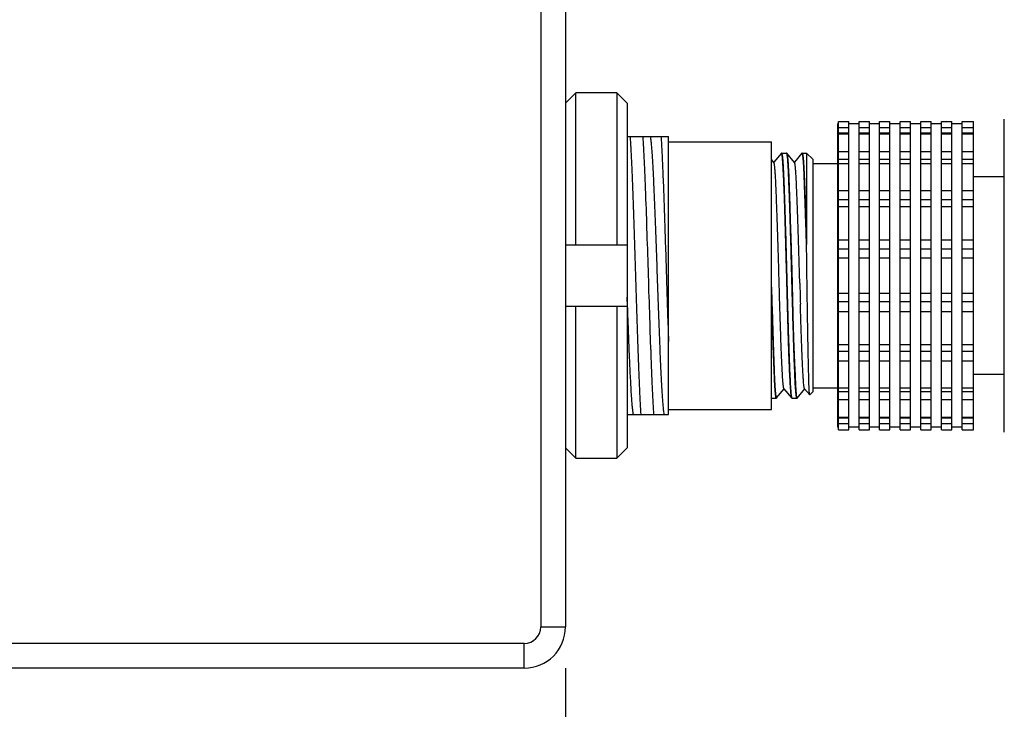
# Model space of a CAD drawing. Header units: millimetres. Extents: x -210 to -50, y 93 to 273.
# Tile 4 of 10: x -97 to -85, y 162 to 170. Entities that reach past the tile are written whole.
import ezdxf

# ---------------------------------------------------------------- set-up
doc = ezdxf.new("R2010")
doc.units = ezdxf.units.MM
doc.header["$LTSCALE"] = 46.255
doc.header["$PDMODE"] = 3
doc.header["$PDSIZE"] = 8
doc.linetypes.add('CENTER', pattern=[0.6, 0.375, -0.075, 0.075, -0.075])
doc.layers.get('0').update_dxf_attribs({"linetype": 'CONTINUOUS'})
doc.layers.get('Defpoints').update_dxf_attribs({"linetype": 'CONTINUOUS'})
doc.layers.add('00_COMPONENTS', color=7, linetype='CONTINUOUS')
doc.layers.add('51__DRAFT_DIMS', color=7, linetype='CONTINUOUS')
doc.styles.get("Standard").update_dxf_attribs({"font": '兰亭黑 GBK.TTF', "height": 2.5})
doc.dimstyles.new('DIMSTYLE_2', dxfattribs={"dimtxt": 3, "dimasz": 2, "dimexe": 2.5, "dimexo": 0.5, "dimgap": 0.75, "dimtad": 1, "dimlfac": 4, "dimdsep": 46, "dimtxsty": 'STANDARD', "dimblk": '_FILLED', "dimblk1": '_FILLED', "dimblk2": '_FILLED', "dimcen": 0.09, "dimclrd": 8, "dimclre": 8, "dimclrt": 256, "dimazin": 2, "dimtp": 0.3, "dimtm": 0.3, "dimtfac": 1, "dimtofl": 0, "dimtmove": 0, "dimatfit": 3, "dimldrblk": '_FILLED', "dimfxl": 1, "dimtolj": 1, "dimarcsym": 0})

# ---------------------------------------------------------------- blocks, each defined once
blk = doc.blocks.new('_FILLED')
at = {"color": 0, "linetype": 'ByBlock'}
blk.add_solid([(0, 0), (-1, 0.1667), (-1, -0.1667)], dxfattribs=at)
blk = doc.blocks.new('*D9')
at = {"layer": '51__DRAFT_DIMS', "color": 8, "lineweight": -2}
for p, q in [((-77.912, 166.536), (-77.912, 158.688)), ((-90.787, 162.271), (-90.787, 158.688)), ((-88.787, 161.188), (-79.912, 161.188)), ((-77.912, 161.188), (-59.873, 161.188))]:
    blk.add_line(p, q, dxfattribs=at)
at = {"layer": 'Defpoints', "color": 0, "linetype": 'CENTER'}
for p in [(-77.912, 167.036), (-90.787, 162.771), (-77.912, 161.188)]:
    blk.add_point(p, dxfattribs=at)
at = {"layer": '51__DRAFT_DIMS', "color": 8, "linetype": 'ByBlock', "lineweight": -2, "xscale": 2, "yscale": 2, "zscale": 2, "rotation": 180}
blk.add_blockref('_FILLED', (-90.787, 161.188), dxfattribs=at)
at = {"layer": '51__DRAFT_DIMS', "color": 8, "linetype": 'ByBlock', "lineweight": -2, "xscale": 2, "yscale": 2, "zscale": 2}
blk.add_blockref('_FILLED', (-77.912, 161.188), dxfattribs=at)
at = {"layer": '51__DRAFT_DIMS', "linetype": 'CENTER', "ltscale": 0.2, "insert": (-64.046, 165.271), "char_height": 2.5, "attachment_point": 2, "line_spacing_factor": 0.9}
blk.add_mtext('\\A1;51.5', dxfattribs=at)

msp = doc.modelspace()

# ---------------------------------------------------------------- linework, layer by layer
at = {"layer": '00_COMPONENTS'}
for p, q in [((-91.0866, 186.8957), (-91.0866, 162.7707)), ((-90.7866, 186.8957), (-90.7866, 162.7707)), ((-90.6616, 169.255), (-90.7866, 169.1281)), ((-90.1617, 169.255), (-90.6616, 169.255)), ((-90.6616, 167.4114), (-90.6616, 169.255)), ((-90.0366, 169.1281), (-90.1617, 169.255)), ((-90.1616, 169.255), (-90.1616, 167.4114)), ((-90.0366, 169.1281), (-90.0366, 164.9448)), ((-87.4741, 168.8779), (-87.4866, 168.8779)), ((-87.4866, 168.8779), (-87.4866, 165.1949)), ((-87.4741, 168.9081), (-87.3491, 168.9081)), ((-87.4741, 165.1648), (-87.4741, 168.9081)), ((-87.4741, 168.8336), (-87.3491, 168.8336)), ((-87.3491, 165.1648), (-87.3491, 168.9081)), ((-87.2241, 168.8779), (-87.3491, 168.8779)), ((-87.2241, 168.9081), (-87.0991, 168.9081)), ((-87.2241, 165.1648), (-87.2241, 168.9081)), ((-87.2241, 168.8336), (-87.0991, 168.8336)), ((-87.0991, 165.1648), (-87.0991, 168.9081)), ((-86.9741, 168.8779), (-87.0991, 168.8779)), ((-86.9741, 168.9081), (-86.8491, 168.9081)), ((-86.9741, 165.1648), (-86.9741, 168.9081)), ((-86.9741, 168.8336), (-86.8491, 168.8336)), ((-86.8491, 165.1648), (-86.8491, 168.9081)), ((-86.7241, 168.8779), (-86.8491, 168.8779)), ((-86.7241, 168.9081), (-86.5991, 168.9081)), ((-86.7241, 165.1648), (-86.7241, 168.9081)), ((-86.7241, 168.8336), (-86.5991, 168.8336)), ((-86.5991, 165.1648), (-86.5991, 168.9081)), ((-86.4741, 168.8779), (-86.5991, 168.8779)), ((-86.4741, 168.9081), (-86.3491, 168.9081)), ((-86.4741, 165.1648), (-86.4741, 168.9081)), ((-86.4741, 168.8336), (-86.3491, 168.8336)), ((-86.3491, 165.1648), (-86.3491, 168.9081)), ((-86.2241, 168.8779), (-86.3491, 168.8779)), ((-86.2241, 168.9081), (-86.0991, 168.9081)), ((-86.2241, 165.1648), (-86.2241, 168.9081)), ((-86.2241, 168.8336), (-86.0991, 168.8336)), ((-86.0991, 165.1648), (-86.0991, 168.9081)), ((-85.9741, 168.8779), (-86.0991, 168.8779)), ((-85.9741, 168.9081), (-85.8366, 168.9081)), ((-85.9741, 165.1648), (-85.9741, 168.9081)), ((-85.9741, 168.8336), (-85.8366, 168.8336)), ((-85.8366, 165.1648), (-85.8366, 168.9081)), ((-85.4616, 165.1364), (-85.4616, 168.9364)), ((-90.0366, 168.7239), (-89.5366, 168.7239)), ((-89.5366, 165.3491), (-89.5366, 168.7239)), ((-87.3491, 168.7669), (-87.4741, 168.7669)), ((-87.4741, 168.7567), (-87.3491, 168.7567)), ((-87.0991, 168.7669), (-87.2241, 168.7669)), ((-87.2241, 168.7567), (-87.0991, 168.7567)), ((-86.8491, 168.7669), (-86.9741, 168.7669)), ((-86.9741, 168.7567), (-86.8491, 168.7567)), ((-86.5991, 168.7669), (-86.7241, 168.7669)), ((-86.7241, 168.7567), (-86.5991, 168.7567)), ((-86.3491, 168.7669), (-86.4741, 168.7669)), ((-86.4741, 168.7567), (-86.3491, 168.7567)), ((-86.0991, 168.7669), (-86.2241, 168.7669)), ((-86.2241, 168.7567), (-86.0991, 168.7567)), ((-85.8366, 168.7669), (-85.9741, 168.7669)), ((-85.9741, 168.7567), (-85.8366, 168.7567)), ((-89.5366, 168.6614), (-88.2866, 168.6614)), ((-88.2866, 165.4114), (-88.2866, 168.6614)), ((-88.1658, 168.523), (-88.2588, 168.4123)), ((-88.1658, 168.523), (-88.166, 168.5227)), ((-88.1644, 168.5239), (-88.1031, 168.5239)), ((-88.1012, 168.5224), (-88.1016, 168.523)), ((-88.0073, 168.4105), (-88.1015, 168.5227)), ((-88.1009, 168.5217), (-88.1012, 168.5224)), ((-87.917, 168.5216), (-88.0088, 168.4123)), ((-87.9138, 168.5239), (-87.8616, 168.5239)), ((-87.7866, 168.4489), (-87.8616, 168.5239)), ((-87.8616, 168.5239), (-87.8616, 167.4154)), ((-87.4741, 168.5424), (-87.3491, 168.5424)), ((-87.2241, 168.5424), (-87.0991, 168.5424)), ((-86.9741, 168.5424), (-86.8491, 168.5424)), ((-86.7241, 168.5424), (-86.5991, 168.5424)), ((-86.4741, 168.5424), (-86.3491, 168.5424)), ((-86.2241, 168.5424), (-86.0991, 168.5424)), ((-85.9741, 168.5424), (-85.8366, 168.5424)), ((-88.2573, 168.4105), (-88.2866, 168.4455)), ((-87.7866, 168.4489), (-87.7866, 165.6239)), ((-87.7866, 168.3989), (-87.4866, 168.3989)), ((-87.3491, 168.4471), (-87.4741, 168.4471)), ((-87.4741, 168.3979), (-87.3491, 168.3979)), ((-87.0991, 168.4471), (-87.2241, 168.4471)), ((-87.2241, 168.3979), (-87.0991, 168.3979)), ((-86.8491, 168.4471), (-86.9741, 168.4471)), ((-86.9741, 168.3979), (-86.8491, 168.3979)), ((-86.5991, 168.4471), (-86.7241, 168.4471)), ((-86.7241, 168.3979), (-86.5991, 168.3979)), ((-86.3491, 168.4471), (-86.4741, 168.4471)), ((-86.4741, 168.3979), (-86.3491, 168.3979)), ((-86.0991, 168.4471), (-86.2241, 168.4471)), ((-86.2241, 168.3979), (-86.0991, 168.3979)), ((-85.8366, 168.4471), (-85.9741, 168.4471)), ((-85.9741, 168.3979), (-85.8366, 168.3979)), ((-88.1405, 168.2489), (-88.1399, 168.2489)), ((-88.0785, 168.2489), (-88.0771, 168.2489)), ((-87.8904, 168.2489), (-87.8893, 168.2489)), ((-85.4616, 168.2364), (-85.8366, 168.2364)), ((-87.4741, 168.0696), (-87.3491, 168.0696)), ((-87.2241, 168.0696), (-87.0991, 168.0696)), ((-86.9741, 168.0696), (-86.8491, 168.0696)), ((-86.7241, 168.0696), (-86.5991, 168.0696)), ((-86.4741, 168.0696), (-86.3491, 168.0696)), ((-86.2241, 168.0696), (-86.0991, 168.0696)), ((-85.9741, 168.0696), (-85.8366, 168.0696)), ((-87.3491, 167.9572), (-87.4741, 167.9572)), ((-87.4741, 167.8749), (-87.3491, 167.8749)), ((-87.0991, 167.9572), (-87.2241, 167.9572)), ((-87.2241, 167.8749), (-87.0991, 167.8749)), ((-86.8491, 167.9572), (-86.9741, 167.9572)), ((-86.9741, 167.8749), (-86.8491, 167.8749)), ((-86.5991, 167.9572), (-86.7241, 167.9572)), ((-86.7241, 167.8749), (-86.5991, 167.8749)), ((-86.3491, 167.9572), (-86.4741, 167.9572)), ((-86.4741, 167.8749), (-86.3491, 167.8749)), ((-86.0991, 167.9572), (-86.2241, 167.9572)), ((-86.2241, 167.8749), (-86.0991, 167.8749)), ((-85.8366, 167.9572), (-85.9741, 167.9572)), ((-85.9741, 167.8749), (-85.8366, 167.8749)), ((-90.7866, 167.4114), (-90.0366, 167.4114)), ((-87.8616, 167.4151), (-87.8616, 167.4154)), ((-87.4741, 167.4722), (-87.3491, 167.4722)), ((-87.2241, 167.4722), (-87.0991, 167.4722)), ((-86.9741, 167.4722), (-86.8491, 167.4722)), ((-86.7241, 167.4722), (-86.5991, 167.4722)), ((-86.4741, 167.4722), (-86.3491, 167.4722)), ((-86.2241, 167.4722), (-86.0991, 167.4722)), ((-85.9741, 167.4722), (-85.8366, 167.4722)), ((-87.3491, 167.3562), (-87.4741, 167.3562)), ((-87.0991, 167.3562), (-87.2241, 167.3562)), ((-86.8491, 167.3562), (-86.9741, 167.3562)), ((-86.5991, 167.3562), (-86.7241, 167.3562)), ((-86.3491, 167.3562), (-86.4741, 167.3562)), ((-86.0991, 167.3562), (-86.2241, 167.3562)), ((-85.8366, 167.3562), (-85.9741, 167.3562)), ((-87.4741, 167.2507), (-87.3491, 167.2507)), ((-87.2241, 167.2507), (-87.0991, 167.2507)), ((-86.9741, 167.2507), (-86.8491, 167.2507)), ((-86.7241, 167.2507), (-86.5991, 167.2507)), ((-86.4741, 167.2507), (-86.3491, 167.2507)), ((-86.2241, 167.2507), (-86.0991, 167.2507)), ((-85.9741, 167.2507), (-85.8366, 167.2507)), ((-87.9432, 166.9441), (-87.9433, 166.9468)), ((-88.2866, 166.8964), (-88.2862, 166.881)), ((-88.2862, 166.881), (-88.2866, 166.8964)), ((-88.2839, 166.7949), (-88.2862, 166.881)), ((-87.4741, 166.8221), (-87.3491, 166.8221)), ((-87.2241, 166.8221), (-87.0991, 166.8221)), ((-86.9741, 166.8221), (-86.8491, 166.8221)), ((-86.7241, 166.8221), (-86.5991, 166.8221)), ((-86.4741, 166.8221), (-86.3491, 166.8221)), ((-86.2241, 166.8221), (-86.0991, 166.8221)), ((-85.9741, 166.8221), (-85.8366, 166.8221)), ((-90.0326, 166.6628), (-90.0366, 166.7753)), ((-87.3491, 166.7167), (-87.4741, 166.7167)), ((-87.0991, 166.7167), (-87.2241, 166.7167)), ((-86.8491, 166.7167), (-86.9741, 166.7167)), ((-86.5991, 166.7167), (-86.7241, 166.7167)), ((-86.3491, 166.7167), (-86.4741, 166.7167)), ((-86.0991, 166.7167), (-86.2241, 166.7167)), ((-85.8366, 166.7167), (-85.9741, 166.7167)), ((-90.0366, 166.6614), (-90.7866, 166.6614)), ((-90.6616, 164.8179), (-90.6616, 166.6614)), ((-90.1616, 166.6614), (-90.1616, 164.8179)), ((-90.0326, 166.6616), (-90.0326, 166.6628)), ((-87.4741, 166.6007), (-87.3491, 166.6007)), ((-87.2241, 166.6007), (-87.0991, 166.6007)), ((-86.9741, 166.6007), (-86.8491, 166.6007)), ((-86.7241, 166.6007), (-86.5991, 166.6007)), ((-86.4741, 166.6007), (-86.3491, 166.6007)), ((-86.2241, 166.6007), (-86.0991, 166.6007)), ((-85.9741, 166.6007), (-85.8366, 166.6007)), ((-87.4741, 166.198), (-87.3491, 166.198)), ((-87.2241, 166.198), (-87.0991, 166.198)), ((-86.9741, 166.198), (-86.8491, 166.198)), ((-86.7241, 166.198), (-86.5991, 166.198)), ((-86.4741, 166.198), (-86.3491, 166.198)), ((-86.2241, 166.198), (-86.0991, 166.198)), ((-85.9741, 166.198), (-85.8366, 166.198)), ((-87.3491, 166.1157), (-87.4741, 166.1157)), ((-87.0991, 166.1157), (-87.2241, 166.1157)), ((-86.8491, 166.1157), (-86.9741, 166.1157)), ((-86.5991, 166.1157), (-86.7241, 166.1157)), ((-86.3491, 166.1157), (-86.4741, 166.1157)), ((-86.0991, 166.1157), (-86.2241, 166.1157)), ((-85.8366, 166.1157), (-85.9741, 166.1157)), ((-87.4741, 166.0033), (-87.3491, 166.0033)), ((-87.2241, 166.0033), (-87.0991, 166.0033)), ((-86.9741, 166.0033), (-86.8491, 166.0033)), ((-86.7241, 166.0033), (-86.5991, 166.0033)), ((-86.4741, 166.0033), (-86.3491, 166.0033)), ((-86.2241, 166.0033), (-86.0991, 166.0033)), ((-85.9741, 166.0033), (-85.8366, 166.0033)), ((-85.4616, 165.8364), (-85.8366, 165.8364)), ((-88.0642, 165.8239), (-88.0635, 165.8239)), ((-88.0028, 165.8239), (-88.0005, 165.8239)), ((-88.2433, 165.6617), (-88.2433, 165.6622)), ((-88.243, 165.6622), (-88.243, 165.6617)), ((-88.2252, 165.5518), (-88.1338, 165.6606)), ((-88.1353, 165.6624), (-88.042, 165.5512)), ((-87.9939, 165.6617), (-87.994, 165.6627)), ((-87.9925, 165.6629), (-87.9924, 165.6617)), ((-87.9766, 165.5501), (-87.8838, 165.6606)), ((-87.8853, 165.6624), (-87.8231, 165.5883)), ((-87.7866, 165.6239), (-87.8223, 165.5883)), ((-87.7866, 165.6739), (-87.4866, 165.6739)), ((-87.4741, 165.6749), (-87.3491, 165.6749)), ((-87.3491, 165.6258), (-87.4741, 165.6258)), ((-87.2241, 165.6749), (-87.0991, 165.6749)), ((-87.0991, 165.6258), (-87.2241, 165.6258)), ((-86.9741, 165.6749), (-86.8491, 165.6749)), ((-86.8491, 165.6258), (-86.9741, 165.6258)), ((-86.7241, 165.6749), (-86.5991, 165.6749)), ((-86.5991, 165.6258), (-86.7241, 165.6258)), ((-86.4741, 165.6749), (-86.3491, 165.6749)), ((-86.3491, 165.6258), (-86.4741, 165.6258)), ((-86.2241, 165.6749), (-86.0991, 165.6749)), ((-86.0991, 165.6258), (-86.2241, 165.6258)), ((-85.9741, 165.6749), (-85.8366, 165.6749)), ((-85.8366, 165.6258), (-85.9741, 165.6258)), ((-88.2866, 165.5489), (-88.2277, 165.5489)), ((-88.0394, 165.5489), (-87.9783, 165.5489)), ((-87.9774, 165.5494), (-87.9773, 165.5494)), ((-87.9774, 165.5494), (-87.9773, 165.5494)), ((-87.4741, 165.5304), (-87.3491, 165.5304)), ((-87.2241, 165.5304), (-87.0991, 165.5304)), ((-86.9741, 165.5304), (-86.8491, 165.5304)), ((-86.7241, 165.5304), (-86.5991, 165.5304)), ((-86.4741, 165.5304), (-86.3491, 165.5304)), ((-86.2241, 165.5304), (-86.0991, 165.5304)), ((-85.9741, 165.5304), (-85.8366, 165.5304)), ((-89.5366, 165.4114), (-88.2866, 165.4114)), ((-90.0366, 165.3489), (-89.5366, 165.3489)), ((-87.4741, 165.3161), (-87.3491, 165.3161)), ((-87.3491, 165.306), (-87.4741, 165.306)), ((-87.4741, 165.2392), (-87.3491, 165.2392)), ((-87.2241, 165.3161), (-87.0991, 165.3161)), ((-87.0991, 165.306), (-87.2241, 165.306)), ((-87.2241, 165.2392), (-87.0991, 165.2392)), ((-86.9741, 165.3161), (-86.8491, 165.3161)), ((-86.8491, 165.306), (-86.9741, 165.306)), ((-86.9741, 165.2392), (-86.8491, 165.2392)), ((-86.7241, 165.3161), (-86.5991, 165.3161)), ((-86.5991, 165.306), (-86.7241, 165.306)), ((-86.7241, 165.2392), (-86.5991, 165.2392)), ((-86.4741, 165.3161), (-86.3491, 165.3161)), ((-86.3491, 165.306), (-86.4741, 165.306)), ((-86.4741, 165.2392), (-86.3491, 165.2392)), ((-86.2241, 165.3161), (-86.0991, 165.3161)), ((-86.0991, 165.306), (-86.2241, 165.306)), ((-86.2241, 165.2392), (-86.0991, 165.2392)), ((-85.9741, 165.3161), (-85.8366, 165.3161)), ((-85.8366, 165.306), (-85.9741, 165.306)), ((-85.9741, 165.2392), (-85.8366, 165.2392)), ((-87.4741, 165.1949), (-87.4866, 165.1949)), ((-87.4741, 165.1648), (-87.3491, 165.1648)), ((-87.2241, 165.1949), (-87.3491, 165.1949)), ((-87.2241, 165.1648), (-87.0991, 165.1648)), ((-86.9741, 165.1949), (-87.0991, 165.1949)), ((-86.9741, 165.1648), (-86.8491, 165.1648)), ((-86.7241, 165.1949), (-86.8491, 165.1949)), ((-86.7241, 165.1648), (-86.5991, 165.1648)), ((-86.4741, 165.1949), (-86.5991, 165.1949)), ((-86.4741, 165.1648), (-86.3491, 165.1648)), ((-86.2241, 165.1949), (-86.3491, 165.1949)), ((-86.2241, 165.1648), (-86.0991, 165.1648)), ((-85.9741, 165.1949), (-86.0991, 165.1949)), ((-85.9741, 165.1648), (-85.8366, 165.1648)), ((-90.7866, 164.9448), (-90.6616, 164.8179)), ((-90.1616, 164.8179), (-90.0366, 164.9448)), ((-90.6616, 164.8179), (-90.1616, 164.8179)), ((-91.0866, 162.7707), (-90.7866, 162.7707)), ((-91.2866, 162.5707), (-108.2474, 162.5707)), ((-91.2866, 162.2707), (-91.2866, 162.5707)), ((-91.2866, 162.2707), (-108.2474, 162.2707))]:
    msp.add_line(p, q, dxfattribs=at)
for centre, radius, start, end in [((-88.3074, 168.4683), 0.214, 10.14961, 10.64444), ((-88.2892, 168.4718), 0.1954, 10.07913, 10.62777), ((36.228, 170.2228), 124.2145, 181.51253, 181.630722), ((-87.9004, 165.5781), 0.0847, 192.88824, 194.08886), ((-87.9106, 165.5755), 0.0742, 192.69518, 194.08903), ((-91.2866, 162.7707), 0.5, 270, 0), ((-91.2866, 162.7707), 0.2, 270, 0)]:
    msp.add_arc(centre, radius, start, end, dxfattribs=at)
for points, knots in [([(-90.0027, 168.7239), (-89.9998, 168.6791), (-89.9939, 168.5796), (-89.9857, 168.417), (-89.9777, 168.2286), (-89.9698, 168.018), (-89.9618, 167.7891), (-89.9535, 167.5461), (-89.9454, 167.2937), (-89.9375, 167.0364), (-89.9295, 166.7792), (-89.9212, 166.5267), (-89.9131, 166.2838), (-89.9052, 166.0549), (-89.8972, 165.8443), (-89.889, 165.6559), (-89.8809, 165.4932), (-89.8752, 165.3938), (-89.8722, 165.3489)], [0, 0, 0, 0, 0.0399494, 0.0884607, 0.1446321, 0.2074207, 0.2756592, 0.3480769, 0.4233246, 0.5000007, 0.5766767, 0.6519245, 0.7243421, 0.7925805, 0.8553695, 0.9115419, 0.9600523, 1, 1, 1, 1]), ([(-89.7138, 165.3489), (-89.7169, 165.3938), (-89.7228, 165.4932), (-89.7307, 165.6559), (-89.7388, 165.8443), (-89.7499, 166.1364), (-89.7634, 166.5362), (-89.7791, 167.0364), (-89.7948, 167.5367), (-89.8083, 167.9365), (-89.8194, 168.2286), (-89.8274, 168.417), (-89.8354, 168.5796), (-89.8412, 168.6791), (-89.8443, 168.7239)], [0, 0, 0, 0, 0.0399499, 0.0884597, 0.1446312, 0.2074203, 0.3480763, 0.5000001, 0.6519239, 0.7925799, 0.855369, 0.9115405, 0.9600504, 1, 1, 1, 1]), ([(-89.5872, 165.349), (-89.5894, 165.3596), (-89.5932, 165.3851), (-89.5982, 165.4297), (-89.6033, 165.4864), (-89.6108, 165.5853), (-89.6197, 165.7356), (-89.6296, 165.9447), (-89.6399, 166.187), (-89.6503, 166.4553), (-89.6604, 166.7414), (-89.6707, 167.0365), (-89.6811, 167.3315), (-89.6912, 167.6175), (-89.7015, 167.8859), (-89.7119, 168.1282), (-89.7206, 168.3105), (-89.7278, 168.4379), (-89.733, 168.5178), (-89.7381, 168.5865), (-89.7433, 168.6433), (-89.7478, 168.683), (-89.7515, 168.7085), (-89.7533, 168.7191), (-89.7543, 168.7238)], [0, 0, 0, 0, 0.009606, 0.0229023, 0.0397975, 0.0601843, 0.1108722, 0.1734625, 0.2459571, 0.3261992, 0.411767, 0.5000145, 0.5882641, 0.6738053, 0.7540608, 0.8266008, 0.8891187, 0.9160425, 0.939812, 0.9602435, 0.977175, 0.9904546, 0.9956954, 1, 1, 1, 1]), ([(-89.6276, 168.7239), (-89.623, 168.6586), (-89.6148, 168.5097), (-89.6043, 168.2622), (-89.5927, 167.9703), (-89.5816, 167.6445), (-89.5708, 167.2965), (-89.5591, 166.9392), (-89.5481, 166.5853), (-89.5407, 166.352), (-89.5366, 166.2382)], [0, 0, 0, 0, 0.07904, 0.1798216, 0.298707, 0.4313834, 0.5730408, 0.7185402, 0.8626022, 1, 1, 1, 1]), ([(-88.166, 168.5228), (-88.1659, 168.5229), (-88.1657, 168.5232), (-88.1654, 168.5235), (-88.1651, 168.5237)], [0, 0, 0, 0, 0.2891576, 1, 1, 1, 1]), ([(-88.1651, 168.5236), (-88.1652, 168.5236), (-88.1654, 168.5234), (-88.1656, 168.5232), (-88.1658, 168.523)], [0, 0, 0, 0, 0.2193115, 1, 1, 1, 1]), ([(-88.1628, 168.522), (-88.163, 168.5223), (-88.1633, 168.5229), (-88.1639, 168.5235), (-88.1645, 168.5238), (-88.1649, 168.5237), (-88.1651, 168.5236)], [0, 0, 0, 0, 0.3505962, 0.6117269, 0.8097424, 1, 1, 1, 1]), ([(-88.1644, 168.5239), (-88.1637, 168.5239), (-88.1626, 168.5227), (-88.1617, 168.5208), (-88.1612, 168.5194), (-88.161, 168.5187)], [0, 0, 0, 0, 0.3338235, 0.620405, 1, 1, 1, 1]), ([(-88.0548, 165.6617), (-88.056, 165.6794), (-88.0584, 165.7179), (-88.062, 165.7803), (-88.0657, 165.8517), (-88.0707, 165.963), (-88.0768, 166.12), (-88.083, 166.3267), (-88.089, 166.5536), (-88.0954, 166.7944), (-88.1023, 167.0421), (-88.1083, 167.2497), (-88.1129, 167.4139), (-88.1173, 167.5711), (-88.1224, 167.7567), (-88.1277, 167.9338), (-88.1323, 168.0634), (-88.1358, 168.1498), (-88.1394, 168.2282), (-88.1429, 168.2981), (-88.1464, 168.359), (-88.1498, 168.4108), (-88.1526, 168.4479), (-88.1549, 168.4727), (-88.1565, 168.4876), (-88.158, 168.4999), (-88.1595, 168.5096), (-88.161, 168.5167), (-88.1621, 168.5206), (-88.1628, 168.522)], [0, 0, 0, 0, 0.0185762, 0.0404783, 0.0655041, 0.0934525, 0.157253, 0.2301256, 0.3101282, 0.3950942, 0.4825113, 0.569834, 0.612701, 0.6546463, 0.7345797, 0.8072941, 0.8402115, 0.8704915, 0.8979443, 0.9224243, 0.9437983, 0.9619429, 0.9767257, 0.9828265, 0.9880532, 0.9923916, 0.9958296, 0.9983628, 1, 1, 1, 1]), ([(-88.161, 168.5187), (-88.1603, 168.5165), (-88.159, 168.5114), (-88.1566, 168.4976), (-88.1538, 168.4741), (-88.1506, 168.4384), (-88.1474, 168.393), (-88.1442, 168.3383), (-88.141, 168.2745), (-88.1377, 168.2021), (-88.1332, 168.0899), (-88.1276, 167.9325), (-88.1211, 167.726), (-88.1145, 167.5005), (-88.1079, 167.2621), (-88.1013, 167.0175), (-88.0948, 166.7734), (-88.0885, 166.5366), (-88.0819, 166.3136), (-88.0752, 166.1106), (-88.0685, 165.9333), (-88.062, 165.7865), (-88.0573, 165.6994), (-88.0548, 165.6617)], [0, 0, 0, 0, 0.0023486, 0.0055708, 0.0146443, 0.0271905, 0.0431324, 0.0623646, 0.084756, 0.1101532, 0.138381, 0.2025305, 0.2754323, 0.3550702, 0.4392415, 0.5256174, 0.611808, 0.6954287, 0.7741663, 0.8458435, 0.9084787, 0.9603411, 1, 1, 1, 1]), ([(-88.1016, 168.523), (-88.1017, 168.5231), (-88.1021, 168.5236), (-88.1027, 168.5239), (-88.1031, 168.5239)], [0, 0, 0, 0, 0.3133857, 1, 1, 1, 1]), ([(-88.0996, 168.5186), (-88.0997, 168.5189), (-88.1001, 168.5199), (-88.1005, 168.521), (-88.1009, 168.5217)], [0, 0, 0, 0, 0.2854823, 1, 1, 1, 1]), ([(-88.1008, 168.5216), (-88.1, 168.52), (-88.0986, 168.5154), (-88.0976, 168.5107), (-88.0971, 168.5079)], [0, 0, 0, 0, 0.3830052, 1, 1, 1, 1]), ([(-88.0967, 168.506), (-88.0953, 168.4982), (-88.0928, 168.4793), (-88.0893, 168.4462), (-88.0858, 168.4038), (-88.0808, 168.3297), (-88.0755, 168.2167), (-88.0699, 168.059), (-88.0654, 167.9101), (-88.0615, 167.7787), (-88.0582, 167.6722), (-88.0545, 167.5615), (-88.0495, 167.4077), (-88.0432, 167.2106), (-88.0367, 166.972), (-88.0313, 166.735), (-88.0262, 166.5059), (-88.0202, 166.2909), (-88.0126, 166.0958), (-88.0052, 165.9255), (-87.9986, 165.7839), (-87.9945, 165.6996), (-87.9925, 165.6629)], [0, 0, 0, 0, 0.0083709, 0.0201082, 0.0350996, 0.0532366, 0.0983887, 0.1543286, 0.2196812, 0.2554252, 0.292929, 0.3319498, 0.3721973, 0.4552288, 0.5398275, 0.623844, 0.7051309, 0.7814401, 0.8506116, 0.9109897, 0.9612106, 1, 1, 1, 1]), ([(-87.994, 165.6627), (-87.9965, 165.6994), (-88.0011, 165.7838), (-88.0073, 165.9257), (-88.0136, 166.0967), (-88.0225, 166.3693), (-88.0309, 166.664), (-88.0389, 166.9732), (-88.0451, 167.2117), (-88.0514, 167.4456), (-88.058, 167.6688), (-88.0645, 167.8754), (-88.0709, 168.06), (-88.0762, 168.1979), (-88.0805, 168.2936), (-88.0836, 168.3533), (-88.0867, 168.4044), (-88.0898, 168.4466), (-88.0929, 168.4795), (-88.0954, 168.4982), (-88.0967, 168.506)], [0, 0, 0, 0, 0.0387382, 0.0890951, 0.1497603, 0.2191481, 0.3766493, 0.4606413, 0.5452204, 0.6281725, 0.7073266, 0.7806112, 0.8461081, 0.9021041, 0.9260717, 0.9471382, 0.9651673, 0.9800438, 0.9916762, 1, 1, 1, 1]), ([(-87.9159, 168.5225), (-87.916, 168.5224), (-87.9164, 168.5222), (-87.9167, 168.5219), (-87.917, 168.5216)], [0, 0, 0, 0, 0.2173688, 1, 1, 1, 1]), ([(-87.9131, 168.5205), (-87.9133, 168.5209), (-87.9137, 168.5215), (-87.9144, 168.5222), (-87.9152, 168.5226), (-87.9157, 168.5225), (-87.9159, 168.5225)], [0, 0, 0, 0, 0.3396728, 0.6027558, 0.8097895, 1, 1, 1, 1]), ([(-87.9156, 168.5224), (-87.9155, 168.5227), (-87.9151, 168.5233), (-87.9143, 168.5239), (-87.9138, 168.5239)], [0, 0, 0, 0, 0.3347525, 1, 1, 1, 1]), ([(-87.9138, 168.5239), (-87.9131, 168.5239), (-87.9121, 168.5228), (-87.9113, 168.521), (-87.9101, 168.5176), (-87.9087, 168.5119), (-87.9071, 168.5031), (-87.9055, 168.4919), (-87.9032, 168.4721), (-87.9004, 168.4414), (-87.8972, 168.3974), (-87.894, 168.3443), (-87.8908, 168.2823), (-87.8876, 168.212), (-87.8844, 168.1338), (-87.8812, 168.0481), (-87.878, 167.9557), (-87.8736, 167.8207), (-87.8681, 167.6399), (-87.8638, 167.492), (-87.8616, 167.4154)], [0, 0, 0, 0, 0.0018467, 0.0034338, 0.0055363, 0.0113503, 0.0193489, 0.0295422, 0.0419233, 0.0731825, 0.1129419, 0.1609455, 0.2168771, 0.2803644, 0.3509831, 0.4282601, 0.5116768, 0.6006722, 0.7929726, 1, 1, 1, 1]), ([(-87.8616, 167.4154), (-87.8638, 167.4888), (-87.8683, 167.6308), (-87.8754, 167.8346), (-87.8811, 167.993), (-87.8853, 168.1088), (-87.888, 168.1862), (-87.8906, 168.2565), (-87.8932, 168.3194), (-87.8959, 168.3743), (-87.8988, 168.4208), (-87.9015, 168.4541), (-87.904, 168.4763), (-87.9057, 168.4896), (-87.9075, 168.5005), (-87.9093, 168.5093), (-87.911, 168.5157), (-87.9123, 168.5192), (-87.9131, 168.5205)], [0, 0, 0, 0, 0.1991889, 0.3848246, 0.5526468, 0.6286279, 0.6986867, 0.7624013, 0.8193627, 0.869161, 0.9113843, 0.9456372, 0.959739, 0.9718194, 0.9818735, 0.9899032, 0.9959279, 1, 1, 1, 1]), ([(-88.1353, 165.6624), (-88.1357, 165.6629), (-88.1364, 165.6641), (-88.1378, 165.6678), (-88.1395, 165.6744), (-88.1413, 165.6846), (-88.1432, 165.6979), (-88.145, 165.7143), (-88.1468, 165.7338), (-88.1485, 165.7562), (-88.151, 165.792), (-88.154, 165.8438), (-88.1577, 165.914), (-88.1616, 165.9945), (-88.1655, 166.0846), (-88.1695, 166.1834), (-88.1734, 166.2901), (-88.1774, 166.4037), (-88.1826, 166.5657), (-88.1888, 166.7772), (-88.1956, 167.0362), (-88.2032, 167.2951), (-88.2098, 167.5066), (-88.2152, 167.6687), (-88.2191, 167.7823), (-88.223, 167.889), (-88.2268, 167.9879), (-88.2304, 168.078), (-88.2338, 168.1586), (-88.2374, 168.2289), (-88.2406, 168.2806), (-88.2433, 168.3164), (-88.2452, 168.3389), (-88.2472, 168.3583), (-88.2491, 168.3748), (-88.2511, 168.3882), (-88.253, 168.3985), (-88.2547, 168.4051), (-88.2561, 168.4087), (-88.2569, 168.41), (-88.2573, 168.4105)], [0, 0, 0, 0, 0.0006716, 0.0015968, 0.0042596, 0.0080413, 0.0129375, 0.0189363, 0.0260344, 0.0342237, 0.0434758, 0.0651016, 0.0907188, 0.120101, 0.1529685, 0.1890034, 0.2279138, 0.2693172, 0.312829, 0.4046085, 0.4998858, 0.5951645, 0.6869614, 0.7304826, 0.7718933, 0.810817, 0.8468743, 0.8797512, 0.9091358, 0.9347622, 0.9564084, 0.9656695, 0.9738585, 0.9809684, 0.9869896, 0.9919091, 0.9957106, 0.998391, 0.9993227, 1, 1, 1, 1]), ([(-87.9433, 166.9468), (-87.9458, 167.0383), (-87.9509, 167.2187), (-87.9577, 167.4416), (-87.9633, 167.6136), (-87.9675, 167.7348), (-87.9715, 167.849), (-87.9755, 167.9551), (-87.9793, 168.052), (-87.9829, 168.1388), (-87.9866, 168.2146), (-87.9899, 168.2705), (-87.9927, 168.3091), (-87.9947, 168.3334), (-87.9967, 168.3544), (-87.9988, 168.3721), (-88.0008, 168.3866), (-88.0028, 168.3976), (-88.0045, 168.4047), (-88.0061, 168.4086), (-88.0069, 168.41), (-88.0073, 168.4105)], [0, 0, 0, 0, 0.1872017, 0.3693839, 0.4563124, 0.5392828, 0.6175144, 0.6901764, 0.7565705, 0.8160106, 0.8679278, 0.9118055, 0.9305923, 0.9471992, 0.9616079, 0.9738005, 0.9837503, 0.9914237, 0.9968078, 0.9986644, 1, 1, 1, 1]), ([(-87.8307, 165.6903), (-87.8322, 165.73), (-87.8341, 165.7947), (-87.8365, 165.8876), (-87.8392, 166.0056), (-87.842, 166.1348), (-87.8445, 166.2741), (-87.8473, 166.4303), (-87.8506, 166.6364), (-87.8552, 166.9793), (-87.8589, 167.2405), (-87.8616, 167.4154)], [0, 0, 0, 0, 0.069114, 0.1125886, 0.1615691, 0.274355, 0.337274, 0.4038561, 0.5458574, 0.6957802, 1, 1, 1, 1]), ([(-88.2862, 166.881), (-88.2828, 166.7522), (-88.2753, 166.5075), (-88.2655, 166.2122), (-88.2587, 166.0013), (-88.254, 165.869), (-88.2492, 165.758), (-88.2453, 165.6915), (-88.243, 165.6622)], [0, 0, 0, 0, 0.3169275, 0.602202, 0.726748, 0.8360902, 0.927842, 1, 1, 1, 1]), ([(-88.2433, 165.6622), (-88.2452, 165.6899), (-88.2488, 165.7522), (-88.2559, 165.9021), (-88.2646, 166.1318), (-88.2746, 166.447), (-88.2808, 166.6747), (-88.2839, 166.7949)], [0, 0, 0, 0, 0.0734245, 0.1651342, 0.3972896, 0.6816403, 1, 1, 1, 1]), ([(-87.8853, 165.6624), (-87.886, 165.6633), (-87.8872, 165.666), (-87.8888, 165.6713), (-87.8903, 165.6788), (-87.8919, 165.6884), (-87.8934, 165.7001), (-87.8956, 165.72), (-87.8981, 165.7501), (-87.901, 165.7924), (-87.9039, 165.8426), (-87.907, 165.9004), (-87.9102, 165.9654), (-87.9135, 166.0373), (-87.918, 166.1455), (-87.9236, 166.294), (-87.9301, 166.4854), (-87.9342, 166.6188), (-87.9362, 166.6879)], [0, 0, 0, 0, 0.0033634, 0.0086913, 0.0160869, 0.0255655, 0.0371081, 0.0506983, 0.0840014, 0.1252857, 0.1743092, 0.2307559, 0.2942682, 0.3644701, 0.4408419, 0.610263, 0.7982394, 1, 1, 1, 1]), ([(-89.9621, 165.349), (-89.9639, 165.3577), (-89.9672, 165.378), (-89.9715, 165.413), (-89.9759, 165.4568), (-89.9802, 165.5092), (-89.9844, 165.5699), (-89.9905, 165.6664), (-89.998, 165.8049), (-90.0068, 165.9903), (-90.0154, 166.1984), (-90.0239, 166.4247), (-90.0297, 166.5812), (-90.0326, 166.6616)], [0, 0, 0, 0, 0.02013, 0.0469294, 0.08045, 0.1205253, 0.1669164, 0.2193502, 0.3411316, 0.4832568, 0.6428668, 0.8163812, 1, 1, 1, 1]), ([(-88.2277, 165.5489), (-88.2281, 165.5489), (-88.2289, 165.5495), (-88.2298, 165.5509), (-88.2308, 165.5532), (-88.2317, 165.5563), (-88.2327, 165.5604), (-88.2341, 165.5674), (-88.2358, 165.5785), (-88.2377, 165.5944), (-88.2396, 165.6138), (-88.2415, 165.6366), (-88.2427, 165.6529), (-88.2433, 165.6617)], [0, 0, 0, 0, 0.009386, 0.0238358, 0.0450465, 0.0735208, 0.1094494, 0.1529116, 0.2625061, 0.4022929, 0.572055, 0.7714659, 1, 1, 1, 1]), ([(-88.243, 165.6617), (-88.2419, 165.647), (-88.2401, 165.6263), (-88.2374, 165.6007), (-88.2355, 165.5856), (-88.2337, 165.5732), (-88.2319, 165.5637), (-88.2301, 165.5569), (-88.2288, 165.5533), (-88.2279, 165.5522)], [0, 0, 0, 0, 0.3983156, 0.560582, 0.6979748, 0.8105592, 0.8983127, 0.9612492, 1, 1, 1, 1]), ([(-88.042, 165.5512), (-88.0423, 165.5517), (-88.0429, 165.5528), (-88.0441, 165.5561), (-88.0455, 165.5621), (-88.047, 165.5715), (-88.0485, 165.5838), (-88.05, 165.5991), (-88.0516, 165.6174), (-88.0532, 165.6386), (-88.0542, 165.6537), (-88.0548, 165.6617)], [0, 0, 0, 0, 0.0142921, 0.0344852, 0.0937912, 0.1791009, 0.290651, 0.428528, 0.5928482, 0.7835409, 1, 1, 1, 1]), ([(-88.0548, 165.6617), (-88.0539, 165.6481), (-88.0522, 165.6239), (-88.0496, 165.5956), (-88.0474, 165.5775), (-88.0459, 165.5673), (-88.0443, 165.5594), (-88.0431, 165.5549), (-88.0425, 165.5531)], [0, 0, 0, 0, 0.3726317, 0.6643537, 0.7793469, 0.8736005, 0.9471017, 1, 1, 1, 1]), ([(-87.983, 165.5592), (-87.9842, 165.5643), (-87.9862, 165.5768), (-87.9888, 165.5991), (-87.9915, 165.6282), (-87.9931, 165.6498), (-87.9939, 165.6617)], [0, 0, 0, 0, 0.1518856, 0.3697047, 0.6528295, 1, 1, 1, 1]), ([(-87.9924, 165.6617), (-87.9917, 165.6498), (-87.9904, 165.6282), (-87.9883, 165.5992), (-87.986, 165.5769), (-87.9842, 165.5643), (-87.983, 165.5592)], [0, 0, 0, 0, 0.3465472, 0.6297926, 0.8480391, 1, 1, 1, 1]), ([(-87.8231, 165.5883), (-87.8233, 165.5886), (-87.8237, 165.5895), (-87.8242, 165.5912), (-87.8247, 165.5936), (-87.8254, 165.5983), (-87.8262, 165.606), (-87.8271, 165.6174), (-87.8281, 165.6316), (-87.829, 165.6487), (-87.8299, 165.6685), (-87.8304, 165.6827), (-87.8307, 165.6903)], [0, 0, 0, 0, 0.0106344, 0.0278824, 0.0520297, 0.0831776, 0.1665931, 0.2781077, 0.4174689, 0.58446, 0.7788053, 1, 1, 1, 1]), ([(-88.2279, 165.5522), (-88.2278, 165.552), (-88.2275, 165.5516), (-88.2271, 165.5512), (-88.2267, 165.5511)], [0, 0, 0, 0, 0.3083298, 1, 1, 1, 1]), ([(-88.2255, 165.5513), (-88.2258, 165.5507), (-88.2263, 165.5497), (-88.2273, 165.5489), (-88.2277, 165.5489)], [0, 0, 0, 0, 0.6226817, 1, 1, 1, 1]), ([(-88.2267, 165.5511), (-88.2264, 165.551), (-88.2258, 165.5511), (-88.2254, 165.5515), (-88.2252, 165.5518)], [0, 0, 0, 0, 0.4391883, 1, 1, 1, 1]), ([(-88.0425, 165.5531), (-88.0423, 165.5525), (-88.0418, 165.5514), (-88.041, 165.5499), (-88.04, 165.5489), (-88.0394, 165.5489)], [0, 0, 0, 0, 0.3695969, 0.6522317, 1, 1, 1, 1]), ([(-87.9813, 165.5531), (-87.9814, 165.5534), (-87.9819, 165.5548), (-87.9823, 165.5563), (-87.9826, 165.5575)], [0, 0, 0, 0, 0.2195694, 1, 1, 1, 1]), ([(-87.9826, 165.5574), (-87.9825, 165.5571), (-87.9821, 165.5557), (-87.9817, 165.5543), (-87.9814, 165.5534)], [0, 0, 0, 0, 0.2787261, 1, 1, 1, 1]), ([(-87.9783, 165.5489), (-87.9789, 165.5489), (-87.9798, 165.5499), (-87.9806, 165.5514), (-87.9811, 165.5525), (-87.9813, 165.5531)], [0, 0, 0, 0, 0.3446677, 0.6282083, 1, 1, 1, 1]), ([(-87.9773, 165.5494), (-87.9773, 165.5494), (-87.977, 165.5496), (-87.9768, 165.5499), (-87.9766, 165.5501)], [0, 0, 0, 0, 0.2249296, 1, 1, 1, 1]), ([(-87.8223, 165.5883), (-87.8224, 165.5882), (-87.8227, 165.588), (-87.823, 165.5882), (-87.8231, 165.5883)], [0, 0, 0, 0, 0.479202, 1, 1, 1, 1])]:
    msp.add_open_spline(points, degree=3, knots=knots, dxfattribs=at)
msp.add_open_spline([(-88.1651, 168.5237), (-88.1649, 168.5238), (-88.1646, 168.5239), (-88.1644, 168.5239)], degree=3, dxfattribs=at)

# ---------------------------------------------------------------- dimensions: what is measured, and where the dimension line sits
at = {"layer": '51__DRAFT_DIMS', "color": 4}
dim = msp.add_linear_dim(base=(-77.9116, 161.1875), p1=(-90.7866, 162.7707), p2=(-77.9116, 167.0364), dimstyle='DIMSTYLE_2', override={"dimtxsty": 'STANDARD'}, dxfattribs=at)
dim.commit()
dim.dimension.update_dxf_attribs({"geometry": '*D9', "text_midpoint": (-64.0462, 161.1875), "dimtype": 160})

doc.saveas('drawing.dxf')
